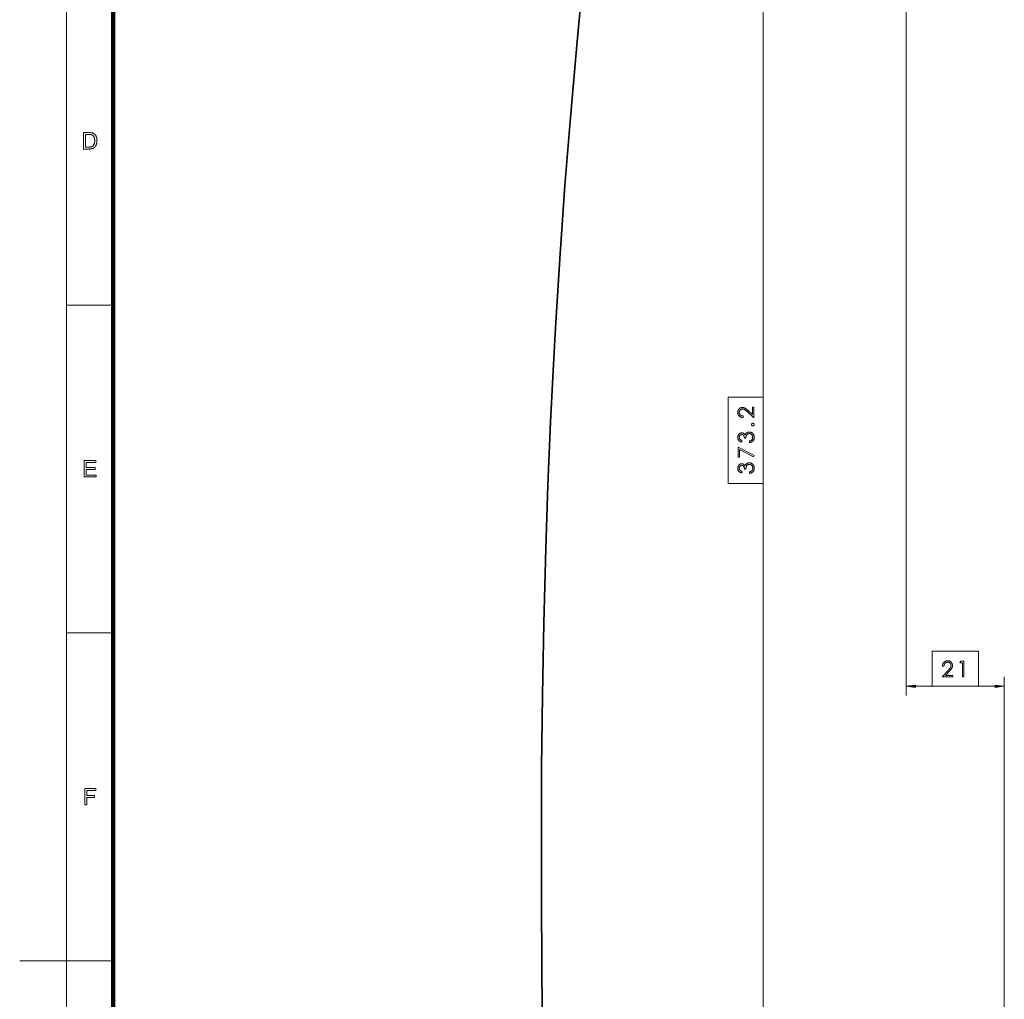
# Model space of a CAD drawing. Extents: x 0 to 1189, y 0 to 841.
# Tile 78 of 135: x 0 to 210, y 412 to 622. Entities that reach past the tile are written whole.
import ezdxf

# ---------------------------------------------------------------- set-up
doc = ezdxf.new("R2010")
doc.units = 0

msp = doc.modelspace()

# ---------------------------------------------------------------- linework, layer by layer
at = {"color": 7, "lineweight": 13}
for p, q in [((10, 831), (10, 10)), ((158.9, 541), (158.9, 716.36)), ((189.43, 708.5), (189.43, 477.19)), ((158.9, 347.15), (158.9, 522.52)), ((210.42, 355.02), (210.42, 481.19)), ((20, 420.5), (0, 420.5))]:
    msp.add_line(p, q, dxfattribs=at)
at = {"color": 7, "lineweight": 100}
msp.add_line((20, 821), (20, 20), dxfattribs=at)
at = {"color": 7, "lineweight": 13, "ltscale": 0.25}
for p, q in [((20, 560.67), (10, 560.67)), ((20, 490.58), (10, 490.58))]:
    msp.add_line(p, q, dxfattribs=at)
at = {"color": 7, "lineweight": 13, "ltscale": 0.089177}
msp.add_line((191.41, 479.19), (194.98, 479.19), dxfattribs=at)
at = {"color": 7, "lineweight": 13, "ltscale": 0.089175}
msp.add_line((204.87, 479.19), (208.44, 479.19), dxfattribs=at)
at = {"color": 7, "lineweight": 35}
for points in [[(111.72, 477.3), (112.01, 492.66), (112.44, 508.66), (112.9, 522.18), (113.47, 535.73), (114.15, 549.28), (114.58, 557.01), (115.49, 571.61), (116.53, 586.19), (117.69, 600.73), (119.07, 616.17), (119.81, 623.86), (120.58, 631.39)], [(112.09, 385.92), (111.87, 398.15), (111.62, 417.08), (111.49, 436.01), (111.5, 453.71), (111.55, 461.84), (111.72, 477.3)]]:
    msp.add_lwpolyline(points, dxfattribs=at)
at = {"color": 7, "lineweight": 13}
for points in [[(13.61, 594.01), (13.61, 597.51), (14.82, 597.51), (14.9, 597.51), (14.97, 597.51), (15.04, 597.51), (15.11, 597.51), (15.18, 597.5), (15.24, 597.5), (15.29, 597.49), (15.35, 597.48), (15.4, 597.47), (15.44, 597.46), (15.5, 597.45), (15.56, 597.43), (15.61, 597.41), (15.67, 597.39), (15.72, 597.37), (15.77, 597.34), (15.82, 597.31), (15.87, 597.28), (15.91, 597.25), (15.95, 597.21), (16.01, 597.16), (16.06, 597.11), (16.11, 597.06), (16.15, 597), (16.2, 596.95), (16.24, 596.88), (16.27, 596.82), (16.31, 596.75), (16.34, 596.69), (16.37, 596.61), (16.39, 596.54), (16.42, 596.46), (16.44, 596.39), (16.46, 596.31), (16.47, 596.22), (16.48, 596.14), (16.49, 596.05), (16.5, 595.97), (16.5, 595.87), (16.51, 595.78), (16.5, 595.7), (16.5, 595.63), (16.5, 595.55), (16.49, 595.48), (16.48, 595.41), (16.47, 595.34), (16.46, 595.27), (16.45, 595.2), (16.43, 595.14), (16.41, 595.08), (16.39, 595.02), (16.37, 594.96), (16.35, 594.9), (16.33, 594.85), (16.31, 594.79), (16.28, 594.74), (16.26, 594.7), (16.23, 594.65), (16.2, 594.61), (16.17, 594.57), (16.14, 594.53), (16.11, 594.49), (16.08, 594.45), (16.05, 594.42), (16.02, 594.39), (15.99, 594.35), (15.96, 594.33), (15.92, 594.3), (15.89, 594.27), (15.85, 594.25), (15.82, 594.23), (15.78, 594.2), (15.74, 594.18), (15.7, 594.16), (15.66, 594.15), (15.62, 594.13), (15.58, 594.11), (15.53, 594.1), (15.49, 594.09), (15.44, 594.07), (15.39, 594.06), (15.34, 594.05), (15.28, 594.04), (15.23, 594.03), (15.17, 594.03), (15.12, 594.02), (15.06, 594.02), (15, 594.02), (14.94, 594.01), (14.87, 594.01)], [(14.07, 594.43), (14.82, 594.43), (14.89, 594.43), (14.95, 594.43), (15.02, 594.43), (15.08, 594.44), (15.13, 594.44), (15.18, 594.45), (15.23, 594.46), (15.28, 594.47), (15.32, 594.48), (15.37, 594.49), (15.4, 594.5), (15.44, 594.52), (15.48, 594.53), (15.51, 594.55), (15.54, 594.57), (15.57, 594.59), (15.6, 594.61), (15.63, 594.63), (15.66, 594.65), (15.68, 594.67), (15.71, 594.71), (15.74, 594.74), (15.77, 594.78), (15.8, 594.82), (15.83, 594.87), (15.85, 594.91), (15.87, 594.96), (15.9, 595.01), (15.92, 595.06), (15.94, 595.12), (15.95, 595.17), (15.97, 595.23), (15.98, 595.29), (15.99, 595.36), (16, 595.42), (16.01, 595.49), (16.02, 595.56), (16.02, 595.64), (16.03, 595.71), (16.03, 595.79), (16.03, 595.9), (16.02, 596), (16.01, 596.1), (16, 596.19), (15.98, 596.28), (15.96, 596.36), (15.94, 596.43), (15.91, 596.51), (15.88, 596.57), (15.85, 596.63), (15.81, 596.69), (15.77, 596.74), (15.73, 596.79), (15.69, 596.84), (15.65, 596.88), (15.6, 596.92), (15.56, 596.95), (15.51, 596.98), (15.46, 597.01), (15.41, 597.03), (15.37, 597.04), (15.33, 597.05), (15.28, 597.07), (15.22, 597.07), (15.17, 597.08), (15.1, 597.09), (15.04, 597.09), (14.97, 597.1), (14.89, 597.1), (14.81, 597.1), (14.07, 597.1)], [(151.4, 522.52), (158.9, 522.52), (158.9, 541), (151.4, 541)], [(154.59, 536.94), (154.59, 536.62), (154.49, 536.62), (154.39, 536.64), (154.3, 536.66), (154.21, 536.68), (154.13, 536.71), (154.04, 536.75), (153.97, 536.79), (153.9, 536.84), (153.83, 536.9), (153.76, 536.96), (153.7, 537.02), (153.65, 537.09), (153.6, 537.16), (153.56, 537.24), (153.53, 537.31), (153.5, 537.39), (153.48, 537.47), (153.46, 537.56), (153.45, 537.65), (153.45, 537.74), (153.45, 537.82), (153.46, 537.91), (153.48, 537.99), (153.5, 538.07), (153.52, 538.14), (153.56, 538.22), (153.59, 538.29), (153.64, 538.35), (153.69, 538.42), (153.74, 538.48), (153.8, 538.54), (153.87, 538.59), (153.93, 538.63), (154, 538.67), (154.07, 538.7), (154.14, 538.73), (154.22, 538.75), (154.3, 538.76), (154.38, 538.77), (154.46, 538.78), (154.52, 538.77), (154.58, 538.77), (154.64, 538.76), (154.7, 538.75), (154.76, 538.73), (154.82, 538.72), (154.88, 538.69), (154.93, 538.67), (154.99, 538.64), (155.04, 538.61), (155.09, 538.58), (155.15, 538.54), (155.21, 538.49), (155.27, 538.45), (155.33, 538.4), (155.4, 538.35), (155.46, 538.29), (155.53, 538.23), (155.6, 538.17), (155.67, 538.11), (156.58, 537.27), (156.58, 538.82), (156.9, 538.82), (156.9, 536.54), (155.51, 537.82), (155.44, 537.89), (155.37, 537.95), (155.31, 538.01), (155.25, 538.06), (155.19, 538.11), (155.13, 538.16), (155.08, 538.2), (155.03, 538.24), (154.98, 538.27), (154.94, 538.3), (154.89, 538.33), (154.85, 538.36), (154.81, 538.38), (154.76, 538.4), (154.71, 538.41), (154.67, 538.43), (154.62, 538.44), (154.57, 538.44), (154.52, 538.45), (154.46, 538.45), (154.41, 538.45), (154.35, 538.44), (154.3, 538.43), (154.25, 538.41), (154.2, 538.4), (154.15, 538.37), (154.11, 538.34), (154.06, 538.31), (154.02, 538.28), (153.98, 538.24), (153.94, 538.19), (153.9, 538.15), (153.87, 538.1), (153.84, 538.05), (153.82, 538), (153.8, 537.95), (153.79, 537.89), (153.78, 537.84), (153.77, 537.78), (153.77, 537.72), (153.77, 537.65), (153.78, 537.59), (153.79, 537.53), (153.8, 537.47), (153.82, 537.42), (153.85, 537.37), (153.87, 537.32), (153.91, 537.27), (153.94, 537.22), (153.98, 537.18), (154.03, 537.14), (154.08, 537.1), (154.13, 537.07), (154.18, 537.04), (154.24, 537.02), (154.3, 536.99), (154.37, 536.98), (154.44, 536.96), (154.51, 536.95)], [(156.68, 534.83), (156.66, 534.83), (156.63, 534.83), (156.61, 534.83), (156.59, 534.84), (156.57, 534.85), (156.55, 534.86), (156.53, 534.87), (156.51, 534.88), (156.5, 534.89), (156.48, 534.91), (156.47, 534.93), (156.45, 534.95), (156.44, 534.96), (156.43, 534.98), (156.42, 535), (156.41, 535.02), (156.41, 535.04), (156.4, 535.06), (156.4, 535.09), (156.4, 535.11), (156.4, 535.13), (156.4, 535.15), (156.41, 535.17), (156.41, 535.2), (156.42, 535.22), (156.43, 535.24), (156.44, 535.25), (156.45, 535.27), (156.47, 535.29), (156.48, 535.31), (156.5, 535.32), (156.51, 535.34), (156.53, 535.35), (156.55, 535.36), (156.57, 535.37), (156.59, 535.38), (156.61, 535.38), (156.63, 535.39), (156.66, 535.39), (156.68, 535.39), (156.7, 535.39), (156.73, 535.39), (156.75, 535.38), (156.77, 535.38), (156.79, 535.37), (156.81, 535.36), (156.83, 535.35), (156.85, 535.34), (156.87, 535.32), (156.88, 535.31), (156.9, 535.29), (156.91, 535.27), (156.93, 535.25), (156.94, 535.24), (156.95, 535.22), (156.95, 535.2), (156.96, 535.17), (156.96, 535.15), (156.96, 535.13), (156.97, 535.11), (156.96, 535.09), (156.96, 535.06), (156.96, 535.04), (156.95, 535.02), (156.94, 535), (156.94, 534.98), (156.92, 534.96), (156.91, 534.95), (156.9, 534.93), (156.88, 534.91), (156.86, 534.89), (156.85, 534.88), (156.83, 534.87), (156.81, 534.86), (156.79, 534.85), (156.77, 534.84), (156.75, 534.83), (156.73, 534.83), (156.7, 534.83)], [(154.31, 531.72), (154.31, 531.38), (154.23, 531.4), (154.15, 531.43), (154.08, 531.45), (154.01, 531.49), (153.95, 531.52), (153.88, 531.56), (153.83, 531.6), (153.77, 531.64), (153.72, 531.69), (153.67, 531.74), (153.63, 531.8), (153.59, 531.85), (153.56, 531.91), (153.53, 531.97), (153.51, 532.03), (153.49, 532.1), (153.47, 532.16), (153.46, 532.23), (153.45, 532.3), (153.45, 532.37), (153.45, 532.45), (153.46, 532.53), (153.47, 532.6), (153.49, 532.67), (153.51, 532.74), (153.54, 532.81), (153.58, 532.87), (153.61, 532.94), (153.66, 533), (153.7, 533.05), (153.76, 533.11), (153.81, 533.16), (153.87, 533.2), (153.92, 533.23), (153.98, 533.27), (154.05, 533.29), (154.11, 533.31), (154.18, 533.33), (154.25, 533.33), (154.32, 533.34), (154.4, 533.33), (154.49, 533.32), (154.56, 533.3), (154.64, 533.27), (154.71, 533.23), (154.78, 533.18), (154.84, 533.13), (154.9, 533.06), (154.95, 532.99), (155.01, 532.91), (155.03, 532.96), (155.06, 533.02), (155.09, 533.07), (155.12, 533.12), (155.16, 533.17), (155.2, 533.21), (155.24, 533.25), (155.28, 533.29), (155.32, 533.33), (155.37, 533.36), (155.42, 533.39), (155.47, 533.42), (155.52, 533.44), (155.57, 533.47), (155.62, 533.48), (155.68, 533.5), (155.73, 533.51), (155.78, 533.52), (155.84, 533.52), (155.9, 533.52), (155.99, 533.52), (156.07, 533.51), (156.15, 533.49), (156.23, 533.47), (156.31, 533.44), (156.39, 533.41), (156.46, 533.36), (156.53, 533.32), (156.6, 533.26), (156.66, 533.2), (156.72, 533.13), (156.78, 533.06), (156.83, 532.99), (156.87, 532.91), (156.9, 532.83), (156.93, 532.75), (156.96, 532.66), (156.97, 532.57), (156.98, 532.47), (156.98, 532.38), (156.98, 532.29), (156.97, 532.21), (156.96, 532.13), (156.94, 532.05), (156.92, 531.97), (156.89, 531.9), (156.86, 531.84), (156.82, 531.77), (156.78, 531.71), (156.73, 531.65), (156.68, 531.59), (156.62, 531.54), (156.56, 531.5), (156.5, 531.45), (156.42, 531.41), (156.35, 531.38), (156.27, 531.34), (156.18, 531.32), (156.09, 531.29), (156, 531.27), (156, 531.6), (156.07, 531.62), (156.13, 531.64), (156.18, 531.66), (156.24, 531.68), (156.29, 531.71), (156.34, 531.74), (156.38, 531.77), (156.42, 531.8), (156.46, 531.84), (156.49, 531.87), (156.53, 531.91), (156.55, 531.95), (156.58, 532), (156.6, 532.04), (156.62, 532.09), (156.63, 532.14), (156.64, 532.2), (156.65, 532.26), (156.65, 532.32), (156.66, 532.38), (156.65, 532.45), (156.65, 532.52), (156.64, 532.58), (156.62, 532.64), (156.6, 532.7), (156.58, 532.76), (156.55, 532.81), (156.52, 532.87), (156.48, 532.91), (156.44, 532.96), (156.4, 533.01), (156.35, 533.04), (156.3, 533.08), (156.25, 533.11), (156.2, 533.13), (156.15, 533.15), (156.1, 533.17), (156.04, 533.18), (155.98, 533.19), (155.93, 533.19), (155.86, 533.19), (155.8, 533.18), (155.74, 533.17), (155.68, 533.15), (155.62, 533.13), (155.57, 533.1), (155.52, 533.07), (155.48, 533.03), (155.43, 532.99), (155.39, 532.94), (155.36, 532.89), (155.32, 532.83), (155.29, 532.77), (155.27, 532.7), (155.25, 532.63), (155.23, 532.55), (155.21, 532.47), (155.2, 532.39), (155.19, 532.3), (155.19, 532.2), (154.88, 532.2), (154.88, 532.27), (154.87, 532.34), (154.87, 532.4), (154.86, 532.46), (154.84, 532.52), (154.82, 532.57), (154.8, 532.63), (154.78, 532.68), (154.75, 532.72), (154.72, 532.77), (154.69, 532.81), (154.65, 532.85), (154.62, 532.88), (154.58, 532.91), (154.54, 532.93), (154.5, 532.95), (154.46, 532.97), (154.41, 532.98), (154.37, 532.98), (154.32, 532.99), (154.27, 532.98), (154.23, 532.98), (154.19, 532.97), (154.15, 532.96), (154.11, 532.94), (154.07, 532.92), (154.03, 532.9), (154, 532.87), (153.96, 532.84), (153.93, 532.81), (153.9, 532.77), (153.88, 532.74), (153.85, 532.7), (153.83, 532.66), (153.81, 532.61), (153.8, 532.57), (153.79, 532.52), (153.78, 532.47), (153.78, 532.42), (153.77, 532.37), (153.78, 532.33), (153.78, 532.28), (153.79, 532.24), (153.8, 532.2), (153.81, 532.16), (153.82, 532.12), (153.84, 532.08), (153.86, 532.05), (153.88, 532.02), (153.91, 531.98), (153.94, 531.95), (153.97, 531.93), (154, 531.9), (154.04, 531.87), (154.08, 531.84), (154.12, 531.82), (154.16, 531.79), (154.21, 531.77), (154.26, 531.75)], [(153.54, 528.15), (153.54, 530.28), (156.98, 528.48), (156.84, 528.21), (153.85, 529.76), (153.85, 528.15)], [(13.76, 523.93), (13.76, 527.43), (16.29, 527.43), (16.29, 527.02), (14.22, 527.02), (14.22, 525.94), (16.16, 525.94), (16.16, 525.53), (14.22, 525.53), (14.22, 524.34), (16.37, 524.34), (16.37, 523.93)], [(154.31, 525.14), (154.31, 524.8), (154.23, 524.82), (154.15, 524.84), (154.08, 524.87), (154.01, 524.9), (153.95, 524.93), (153.88, 524.97), (153.83, 525.01), (153.77, 525.05), (153.72, 525.1), (153.67, 525.15), (153.63, 525.21), (153.59, 525.26), (153.56, 525.32), (153.53, 525.38), (153.51, 525.44), (153.49, 525.51), (153.47, 525.57), (153.46, 525.64), (153.45, 525.71), (153.45, 525.78), (153.45, 525.86), (153.46, 525.94), (153.47, 526.01), (153.49, 526.08), (153.51, 526.15), (153.54, 526.22), (153.58, 526.29), (153.61, 526.35), (153.66, 526.41), (153.7, 526.47), (153.76, 526.52), (153.81, 526.57), (153.87, 526.61), (153.92, 526.65), (153.98, 526.68), (154.05, 526.7), (154.11, 526.72), (154.18, 526.74), (154.25, 526.75), (154.32, 526.75), (154.4, 526.74), (154.49, 526.73), (154.56, 526.71), (154.64, 526.68), (154.71, 526.64), (154.78, 526.59), (154.84, 526.54), (154.9, 526.47), (154.95, 526.4), (155.01, 526.32), (155.03, 526.38), (155.06, 526.43), (155.09, 526.48), (155.12, 526.53), (155.16, 526.58), (155.2, 526.62), (155.24, 526.67), (155.28, 526.7), (155.32, 526.74), (155.37, 526.77), (155.42, 526.81), (155.47, 526.83), (155.52, 526.86), (155.57, 526.88), (155.62, 526.9), (155.68, 526.91), (155.73, 526.92), (155.78, 526.93), (155.84, 526.93), (155.9, 526.94), (155.99, 526.93), (156.07, 526.92), (156.15, 526.91), (156.23, 526.88), (156.31, 526.85), (156.39, 526.82), (156.46, 526.78), (156.53, 526.73), (156.6, 526.67), (156.66, 526.61), (156.72, 526.54), (156.78, 526.47), (156.83, 526.4), (156.87, 526.32), (156.9, 526.24), (156.93, 526.16), (156.96, 526.07), (156.97, 525.98), (156.98, 525.89), (156.98, 525.79), (156.98, 525.7), (156.97, 525.62), (156.96, 525.54), (156.94, 525.46), (156.92, 525.39), (156.89, 525.32), (156.86, 525.25), (156.82, 525.18), (156.78, 525.12), (156.73, 525.06), (156.68, 525.01), (156.62, 524.96), (156.56, 524.91), (156.5, 524.86), (156.42, 524.82), (156.35, 524.79), (156.27, 524.76), (156.18, 524.73), (156.09, 524.7), (156, 524.68), (156, 525.01), (156.07, 525.03), (156.13, 525.05), (156.18, 525.07), (156.24, 525.1), (156.29, 525.12), (156.34, 525.15), (156.38, 525.18), (156.42, 525.21), (156.46, 525.25), (156.49, 525.28), (156.53, 525.32), (156.55, 525.36), (156.58, 525.41), (156.6, 525.45), (156.62, 525.5), (156.63, 525.56), (156.64, 525.61), (156.65, 525.67), (156.65, 525.73), (156.66, 525.79), (156.65, 525.86), (156.65, 525.93), (156.64, 525.99), (156.62, 526.05), (156.6, 526.11), (156.58, 526.17), (156.55, 526.23), (156.52, 526.28), (156.48, 526.33), (156.44, 526.37), (156.4, 526.42), (156.35, 526.46), (156.3, 526.49), (156.25, 526.52), (156.2, 526.55), (156.15, 526.57), (156.1, 526.58), (156.04, 526.59), (155.98, 526.6), (155.93, 526.6), (155.86, 526.6), (155.8, 526.59), (155.74, 526.58), (155.68, 526.56), (155.62, 526.54), (155.57, 526.51), (155.52, 526.48), (155.48, 526.44), (155.43, 526.4), (155.39, 526.35), (155.36, 526.3), (155.32, 526.24), (155.29, 526.18), (155.27, 526.11), (155.25, 526.04), (155.23, 525.96), (155.21, 525.88), (155.2, 525.8), (155.19, 525.71), (155.19, 525.62), (154.88, 525.62), (154.88, 525.68), (154.87, 525.75), (154.87, 525.81), (154.86, 525.87), (154.84, 525.93), (154.82, 525.98), (154.8, 526.04), (154.78, 526.09), (154.75, 526.13), (154.72, 526.18), (154.69, 526.22), (154.65, 526.26), (154.62, 526.29), (154.58, 526.32), (154.54, 526.34), (154.5, 526.36), (154.46, 526.38), (154.41, 526.39), (154.37, 526.4), (154.32, 526.4), (154.27, 526.4), (154.23, 526.39), (154.19, 526.38), (154.15, 526.37), (154.11, 526.35), (154.07, 526.33), (154.03, 526.31), (154, 526.29), (153.96, 526.26), (153.93, 526.22), (153.9, 526.19), (153.88, 526.15), (153.85, 526.11), (153.83, 526.07), (153.81, 526.02), (153.8, 525.98), (153.79, 525.93), (153.78, 525.89), (153.78, 525.84), (153.77, 525.78), (153.78, 525.74), (153.78, 525.69), (153.79, 525.65), (153.8, 525.61), (153.81, 525.57), (153.82, 525.53), (153.84, 525.5), (153.86, 525.46), (153.88, 525.43), (153.91, 525.4), (153.94, 525.37), (153.97, 525.34), (154, 525.31), (154.04, 525.28), (154.08, 525.26), (154.12, 525.23), (154.16, 525.21), (154.21, 525.18), (154.26, 525.16)], [(194.98, 486.69), (194.98, 479.19), (204.87, 479.19), (204.87, 486.69)], [(197.52, 483.5), (197.2, 483.5), (197.21, 483.6), (197.22, 483.7), (197.24, 483.79), (197.27, 483.88), (197.3, 483.96), (197.33, 484.04), (197.38, 484.12), (197.43, 484.19), (197.48, 484.26), (197.54, 484.33), (197.61, 484.39), (197.67, 484.44), (197.75, 484.49), (197.82, 484.53), (197.9, 484.56), (197.97, 484.59), (198.06, 484.61), (198.14, 484.63), (198.23, 484.64), (198.32, 484.64), (198.41, 484.64), (198.49, 484.63), (198.57, 484.61), (198.65, 484.59), (198.73, 484.56), (198.8, 484.53), (198.87, 484.49), (198.94, 484.45), (199, 484.4), (199.06, 484.35), (199.12, 484.29), (199.17, 484.22), (199.21, 484.16), (199.25, 484.09), (199.28, 484.02), (199.31, 483.95), (199.33, 483.87), (199.35, 483.79), (199.36, 483.71), (199.36, 483.63), (199.36, 483.57), (199.35, 483.51), (199.34, 483.45), (199.33, 483.39), (199.32, 483.33), (199.3, 483.27), (199.28, 483.21), (199.25, 483.16), (199.22, 483.1), (199.19, 483.05), (199.16, 483), (199.12, 482.94), (199.08, 482.88), (199.03, 482.82), (198.98, 482.76), (198.93, 482.69), (198.88, 482.63), (198.82, 482.56), (198.75, 482.49), (198.69, 482.42), (197.85, 481.51), (199.41, 481.51), (199.41, 481.19), (197.12, 481.19), (198.4, 482.58), (198.47, 482.65), (198.53, 482.72), (198.59, 482.78), (198.64, 482.84), (198.69, 482.9), (198.74, 482.96), (198.78, 483.01), (198.82, 483.06), (198.85, 483.11), (198.89, 483.15), (198.91, 483.2), (198.94, 483.24), (198.96, 483.28), (198.98, 483.33), (198.99, 483.38), (199.01, 483.42), (199.02, 483.47), (199.03, 483.52), (199.03, 483.57), (199.03, 483.63), (199.03, 483.68), (199.02, 483.74), (199.01, 483.79), (199, 483.84), (198.98, 483.89), (198.95, 483.94), (198.93, 483.98), (198.89, 484.03), (198.86, 484.07), (198.82, 484.11), (198.77, 484.15), (198.73, 484.19), (198.68, 484.22), (198.63, 484.25), (198.58, 484.27), (198.53, 484.29), (198.47, 484.3), (198.42, 484.31), (198.36, 484.32), (198.3, 484.32), (198.24, 484.32), (198.17, 484.31), (198.11, 484.3), (198.06, 484.29), (198, 484.27), (197.95, 484.24), (197.9, 484.22), (197.85, 484.18), (197.81, 484.15), (197.76, 484.11), (197.72, 484.06), (197.69, 484.01), (197.65, 483.96), (197.63, 483.91), (197.6, 483.85), (197.58, 483.79), (197.56, 483.72), (197.54, 483.65), (197.53, 483.58)], [(201.14, 484.55), (201.8, 484.55), (201.8, 481.19), (201.47, 481.19), (201.47, 484.23), (200.94, 484.23)], [(191.41, 479.45), (189.43, 479.19), (191.41, 478.93)], [(208.44, 478.93), (210.42, 479.19), (208.44, 479.45)], [(13.91, 453.85), (13.91, 457.35), (16.27, 457.35), (16.27, 456.93), (14.37, 456.93), (14.37, 455.85), (16.01, 455.85), (16.01, 455.44), (14.37, 455.44), (14.37, 453.85)]]:
    msp.add_lwpolyline(points, close=True, dxfattribs=at)
for points in [[(191.41, 479.45), (189.43, 479.19), (191.41, 479.45), (191.41, 478.93)], [(208.44, 478.93), (210.42, 479.19), (208.44, 478.93), (208.44, 479.45)]]:
    msp.add_solid(points, dxfattribs=at)

doc.saveas('drawing.dxf')
